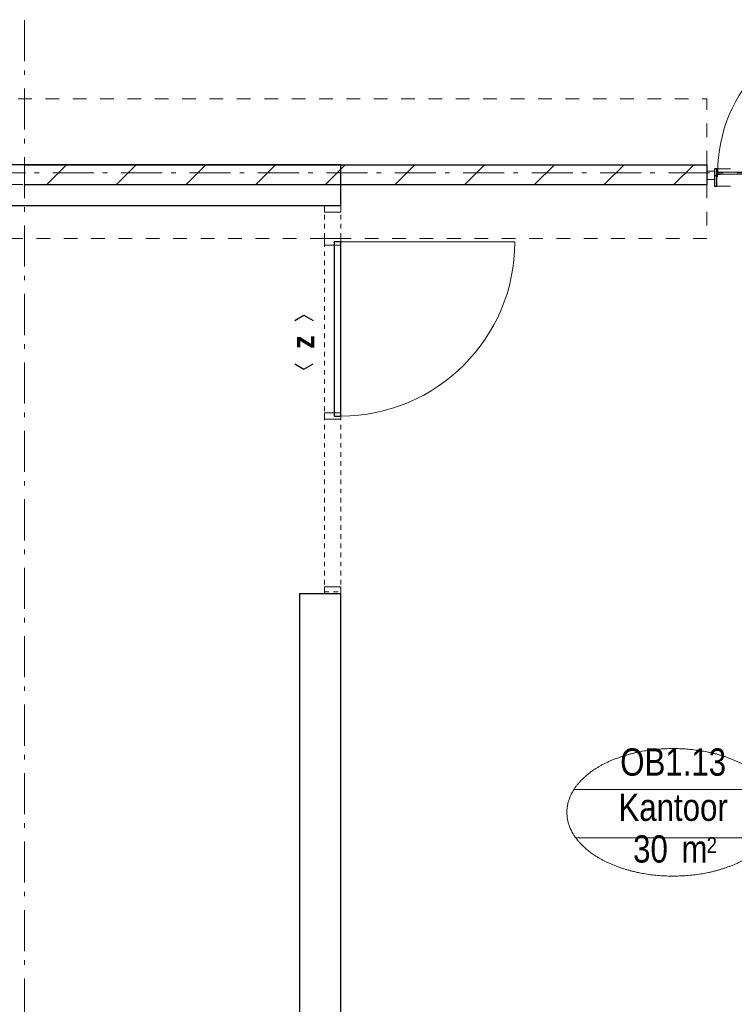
# Model space of a CAD drawing. Header units: millimetres. Extents: x 274611 to 749520, y 175257 to 298905.
# Tile 90 of 251: x 571696 to 576048, y 186191 to 192185. Entities that reach past the tile are written whole.
import ezdxf
from ezdxf.enums import TextEntityAlignment as Align

# ---------------------------------------------------------------- set-up
doc = ezdxf.new("R2010")
doc.units = ezdxf.units.MM
doc.header["$LTSCALE"] = 400
doc.header["$PDMODE"] = 1
doc.header["$PDSIZE"] = 15
for name, pattern in [('STYLE_01', [0.416641, 0.208282, -0.208359]), ('STYLE_06', [1.041641, 0.625, -0.208282, 0.069427, -0.138931]), ('STYLE_21', [0.138889, 0.069444, -0.069444])]:
    doc.linetypes.add(name, pattern=pattern)
for name, color, linetype, lineweight in [('Binnenkozijnen', 140, 'Continuous', 15), ('Interieur-deur', 43, 'Continuous', 9), ('Interieur-systeemwand glas', 140, 'STYLE_21', 15), ('Kozijnmerken', 43, 'Continuous', 9), ('mat-beton (ihwg)', 5, 'Continuous', 25), ('mat-glas-hor', 5, 'Continuous', 15), ('mat-kalkzandsteen', 5, 'Continuous', 25), ('mat-naaldhout', 140, 'Continuous', 15), ('mat-staal', 5, 'Continuous', 25), ('None', 7, 'Continuous', 9), ('Ruimtenummers', 5, 'Continuous', 25)]:
    doc.layers.add(name, color=color, linetype=linetype, lineweight=lineweight)
doc.styles.add('Arial Narrow', font='ARIALN.TTF', dxfattribs={"height": 222.25})
doc.styles.add('Arial Narrow (bold)', font='ARIALNB.TTF', dxfattribs={"height": 172.861111})

# ---------------------------------------------------------------- blocks, each defined once
blk = doc.blocks.new('*X170')
at = {"layer": 'None', "lineweight": 25}
blk.add_line((967, -22.9), (967.7, -22.2), dxfattribs=at)
blk = doc.blocks.new('*X171')
at = {"layer": 'None', "lineweight": 25}
blk.add_line((967.5, -22.4), (969.6, -20.4), dxfattribs=at)
blk = doc.blocks.new('*U172')
at = {"layer": 'None', "color": 8, "lineweight": 5}
for radius in [8, 6]:
    blk.add_circle((962, 19.5), radius, dxfattribs=at)
blk = doc.blocks.new('*U173')
at = {"layer": 'None', "color": 8, "lineweight": 5}
for points in [[(957.2, 19.5), (957.2, -5.5), (920, -5.5), (920, -2.5), (954.2, -2.5), (954.2, 19.5)], [(967, 19.5), (970, 19.5), (970, -5.5), (967, -5.5)]]:
    blk.add_lwpolyline(points, close=True, dxfattribs=at)
at = {"layer": 'None', "color": 7}
blk.add_blockref('*U172', (0, 0), dxfattribs=at)
blk = doc.blocks.new('binnenzeskantschroef voor glaslat')
at = {"layer": 'None', "color": 43, "linetype": 'STYLE_21', "lineweight": 9}
for p, q in [((-1.25, 2.5), (-3.75, 0)), ((1.25, 2.5), (3.75, 0))]:
    blk.add_line(p, q, dxfattribs=at)
at = {"layer": 'None', "color": 43, "linetype": 'Continuous', "lineweight": 9}
blk.add_line((-3.75, 0), (3.75, 0), dxfattribs=at)
at = {"layer": 'None', "color": 43, "linetype": 'STYLE_21', "lineweight": 9}
blk.add_lwpolyline([(-1.25, 12.5), (-1.25, 2.5), (1.25, 2.5), (1.25, 12.5)], close=True, dxfattribs=at)
blk = doc.blocks.new('OB - deur as 2 _ A _ F (2D)')
at = {"layer": 'mat-glas-hor', "color": 140, "lineweight": 15}
blk.add_lwpolyline([(65.4, -5.5), (965, -5.5), (965, -17.5), (65.4, -17.5)], close=True, dxfattribs=at)
at = {"layer": 'mat-kalkzandsteen', "color": 43, "lineweight": 9}
for p, q in [((63, -29.1), (63, -32.5)), ((76.5, -20.5), (69.3, -20.5)), ((953.5, -20.5), (960.7, -20.5)), ((967, -29.1), (967, -32.5))]:
    blk.add_line(p, q, dxfattribs=at)
at = {"layer": 'mat-kalkzandsteen', "color": 8, "lineweight": 5}
for p, q in [((985, -10), (1002, -60)), ((985, -60), (995, -10))]:
    blk.add_line(p, q, dxfattribs=at)
for points, knots in [([(999.7, -10), (999.7, -5), (999.7, 0), (992, -2.4), (985, 0), (985, -5), (985, -10), (992.3, -10), (999.7, -10)], [0, 0, 0, 0.201598, 0.201598, 0.502704, 0.502704, 0.704302, 0.704302, 1, 1, 1]), ([(1004.1, -60), (1004.1, -65), (1004.1, -70), (994.2, -67.6), (985, -70), (985, -65), (985, -60), (994.5, -60), (1004.1, -60)], [0, 0, 0, 0.171388, 0.171388, 0.50181, 0.50181, 0.673198, 0.673198, 1, 1, 1])]:
    blk.add_open_spline(points, degree=2, knots=knots, dxfattribs=at)
at = {"layer": 'mat-naaldhout', "lineweight": 15}
blk.add_lwpolyline([(0, 0), (45, 0), (45, -50), (0, -50)], close=True, dxfattribs=at)
at = {"layer": 'mat-staal', "color": 43, "lineweight": 9}
for p, q in [((60, -22.2), (60, -32.5)), ((60, -32.5), (63, -32.5)), ((63, -22.2), (63, -29.5)), ((80, -17.5), (64.7, -17.5)), ((72.5, -20.5), (64.7, -20.5)), ((80, -20.5), (75.5, -20.5)), ((80, -17.5), (80, -20.5)), ((950, -17.5), (950, -20.5)), ((965.3, -17.5), (950, -17.5)), ((954.5, -20.5), (950, -20.5)), ((965.3, -20.5), (957.5, -20.5)), ((967, -29.5), (967, -22.2)), ((970, -32.5), (967, -32.5)), ((970, -32.5), (970, -22.2))]:
    blk.add_line(p, q, dxfattribs=at)
at = {"layer": 'mat-staal', "color": 92, "lineweight": 25}
for points in [[(60, 15), (45, 15), (45, -90), (60, -90)], [(970, 15), (985, 15), (985, -90), (970, -90)]]:
    blk.add_lwpolyline(points, close=True, dxfattribs=at)
at = {"layer": 'mat-staal', "color": 43, "lineweight": 9}
for centre, radius, start, end in [((64.9, -22.4), 4.94, 90, 180), ((64.9, -22.4), 1.94, 90, 180), ((965.1, -22.4), 4.94, 0, 90), ((965.1, -22.4), 1.94, 0, 90)]:
    blk.add_arc(centre, radius, start, end, dxfattribs=at)
at = {"layer": 'None', "color": 43, "lineweight": 9}
blk.add_line((962, 19.5), (962, 894.1), dxfattribs=at)
at = {"layer": 'None', "color": 8, "linetype": 'STYLE_01', "lineweight": 5}
for p, q in [((60, 15), (965, 15)), ((60, -90), (970, -90))]:
    blk.add_line(p, q, dxfattribs=at)
at = {"layer": 'None', "color": 8, "lineweight": 5}
blk.add_lwpolyline([(920, -17.5), (948, -17.5), (948, -22.5), (920, -22.5)], close=True, dxfattribs=at)
at = {"layer": 'None', "color": 43, "lineweight": 9}
blk.add_arc((965, -5.5), 899.6, 90.38757, 180, dxfattribs=at)
at = {"layer": 'mat-staal', "color": 43}
for name in ['*X170', '*X171']:
    blk.add_blockref(name, (0, 0), dxfattribs=at)
at = {"layer": 'None', "color": 7}
blk.add_blockref('*U173', (0, 0), dxfattribs=at)
at = {"layer": 'None', "color": 7, "xscale": -1, "rotation": 90}
blk.add_blockref('binnenzeskantschroef voor glaslat', (63, -27.5), dxfattribs=at)
at = {"layer": 'None', "color": 7, "rotation": 270}
blk.add_blockref('binnenzeskantschroef voor glaslat', (967, -27.5), dxfattribs=at)
blk = doc.blocks.new('Deur systeemwand 1060')
at = {"layer": 'Interieur-deur', "color": 140, "linetype": 'Continuous', "lineweight": 15}
blk.add_line((0, 1160), (0, 100), dxfattribs=at)
at = {"layer": 'Interieur-deur', "color": 92, "linetype": 'Continuous', "lineweight": 25}
blk.add_lwpolyline([(-1060, 100), (0, 100), (0, 60), (-1060, 60)], close=True, dxfattribs=at)
at = {"layer": 'Interieur-deur', "color": 140, "linetype": 'Continuous', "lineweight": 15}
blk.add_arc((0, 100), 1060, 90, 180, dxfattribs=at)
blk = doc.blocks.new('systeemwandstijl 880 hoh')
at = {"layer": 'Interieur-systeemwand glas', "color": 43, "linetype": 'Continuous', "lineweight": 9}
blk.add_lwpolyline([(0, 20), (100, 20), (100, -20), (0, -20)], close=True, dxfattribs=at)
at = {"layer": 'Interieur-systeemwand glas', "color": 43, "linetype": 'Continuous', "lineweight": 15}
blk.add_point((0, 0), dxfattribs=at)
blk = doc.blocks.new('*U605')
at = {"layer": 'Interieur-systeemwand glas', "lineweight": 15}
for p, q in [((54071.1, -27510), (54071.1, -29860)), ((54071.1, -27510), (54171.1, -27510)), ((54171.1, -27510), (54171.1, -29860)), ((54071.1, -29860), (54171.1, -29860))]:
    blk.add_line(p, q, dxfattribs=at)
at = {"layer": 'None', "color": 7, "rotation": 180}
for p in [(54171.1, -27530), (54171.1, -27730)]:
    blk.add_blockref('systeemwandstijl 880 hoh', p, dxfattribs=at)
at = {"layer": 'None', "color": 7, "xscale": -1, "rotation": 270}
blk.add_blockref('Deur systeemwand 1060', (54071.1, -27730), dxfattribs=at)
at = {"layer": 'None', "color": 7, "xscale": -1}
for p in [(54171.1, -28790), (54171.1, -29850)]:
    blk.add_blockref('systeemwandstijl 880 hoh', p, dxfattribs=at)
blk = doc.blocks.new('*U606')
at = {"layer": 'mat-beton (ihwg)', "lineweight": 25}
for p, q in [((53921.1, -29870), (54171.1, -29870)), ((53921.1, -35105), (53921.1, -29870)), ((54171.1, -35105), (54171.1, -29870)), ((53921.1, -35105), (54171.1, -35105))]:
    blk.add_line(p, q, dxfattribs=at)
blk = doc.blocks.new('*X1131')
at = {"layer": 'None', "lineweight": 9}
for p, q in [((52381.6, -27380), (52501.6, -27260)), ((52805.9, -27380), (52925.9, -27260)), ((53230.2, -27380), (53350.2, -27260)), ((53654.4, -27380), (53774.4, -27260)), ((54078.7, -27380), (54198.7, -27260)), ((54503, -27380), (54623, -27260)), ((54927.2, -27380), (55047.2, -27260)), ((55351.5, -27380), (55471.5, -27260)), ((55775.8, -27380), (55895.8, -27260)), ((56200, -27380), (56320, -27260))]:
    blk.add_line(p, q, dxfattribs=at)
blk = doc.blocks.new('Ruimtenummer UV 50')
at = {"layer": 'Ruimtenummers', "color": 8, "lineweight": 5}
for p, q in [((602.2, 156.5), (-602.3, 156.5)), ((594.7, -137.5), (-594.8, -137.5))]:
    blk.add_line(p, q, dxfattribs=at)
blk.add_open_spline([(-323.4, 353.8), (-173.3, 405.8), (173.3, 405.8), (323.4, 353.8), (473.5, 301.8), (560.1, 211.8), (646.8, 121.7), (646.8, 17.7), (646.8, -86.3), (560.1, -176.3), (473.5, -266.4), (323.4, -318.4), (173.3, -370.4), (-173.3, -370.4), (-323.4, -318.4), (-473.5, -266.4), (-560.2, -176.3), (-646.8, -86.3), (-646.8, 17.7), (-646.8, 121.7), (-560.2, 211.8), (-473.5, 301.8), (-323.4, 353.8)], degree=2, knots=[0, 0, 0, 0.09962, 0.19924, 0.19924, 0.283607, 0.283607, 0.349619, 0.349619, 0.415638, 0.415638, 0.5, 0.5, 0.59962, 0.69924, 0.69924, 0.783607, 0.783607, 0.849619, 0.849619, 0.915638, 0.915638, 1, 1, 1], dxfattribs=at)
at = {"layer": 'Ruimtenummers', "attachment_point": 2, "style": 'Arial Narrow'}
for s, insert, char_height in [(' m', (103.6, -122.2), 165.95), (' 2', (220.1, -132.8), 96.8)]:
    blk.add_mtext(s, dxfattribs=dict(at, insert=insert, char_height=char_height))
at = {"layer": 'Ruimtenummers', "style": 'Arial Narrow'}
for tag, p in [('Nummer', (0, 406.9)), ('Naam', (0, 131.7)), ('Oppervlak', (-137.9, -122.2))]:
    blk.add_attdef(tag, text='', height=165.9, dxfattribs=at).set_placement(p, align=Align.TOP_CENTER)
blk = doc.blocks.new('Kozijnmerk 50')
at = {"layer": 'Kozijnmerken', "color": 92, "linetype": 'Continuous', "lineweight": 25}
for points in [[(-132.2, 50.6), (-164.8, -5.8), (-132.2, -62.1)], [(132.2, 50.6), (164.8, -5.8), (132.2, -62.1)]]:
    blk.add_lwpolyline(points, dxfattribs=at)
at = {"layer": 'None', "color": 43, "style": 'Arial Narrow (bold)'}
blk.add_attdef('merk', text='', height=138.3, dxfattribs=at).set_placement((0, 0), align=Align.MIDDLE_CENTER)
blk = doc.blocks.new('*U1327')
at = {"layer": 'mat-beton (ihwg)', "lineweight": 25}
for p, q in [((46796.1, -27510), (46796.1, -27260)), ((54171.1, -27260), (46796.1, -27260)), ((54171.1, -27510), (54171.1, -27260)), ((54171.1, -27510), (46796.1, -27510))]:
    blk.add_line(p, q, dxfattribs=at)

msp = doc.modelspace()

# ---------------------------------------------------------------- linework, layer by layer
at = {"layer": 'Binnenkozijnen', "color": 140, "linetype": 'STYLE_01', "lineweight": 15}
for p, q in [((565686.28099, 191702.18879), (575881.28099, 191702.18879)), ((575881.28099, 191302.18879), (575881.28099, 191702.18879)), ((565686.28099, 191302.18879), (575881.28099, 191302.18879)), ((575881.28099, 191182.18879), (565686.28099, 191182.18879)), ((575881.28099, 191182.18879), (575881.28099, 190852.18879)), ((575881.28099, 190852.18879), (565686.28099, 190852.18879))]:
    msp.add_line(p, q, dxfattribs=at)
at = {"layer": 'mat-kalkzandsteen', "lineweight": 25}
for p, q in [((571726.28099, 191302.18879), (575881.39646, 191302.18879)), ((575881.39646, 191182.18879), (575881.39646, 191302.18879)), ((571726.28099, 191182.18879), (575881.39646, 191182.18879))]:
    msp.add_line(p, q, dxfattribs=at)
at = {"layer": 'None', "color": 43, "linetype": 'STYLE_06', "lineweight": 9}
for p, q in [((571726.28099, 181932.18879), (571726.28099, 214177.82265)), ((581730.22162, 191252.18879), (548010.32099, 191252.18879))]:
    msp.add_line(p, q, dxfattribs=at)

# ---------------------------------------------------------------- block references
at = {"layer": 'Kozijnmerken', "color": 7, "rotation": 90}
msp.add_blockref('Kozijnmerk 50', (573421.40705, 190222.18879), dxfattribs=at).add_auto_attribs({'merk': 'z'})
at = {"layer": 'mat-beton (ihwg)'}
for name in ['*U1327', '*U606']:
    msp.add_blockref(name, (519480.22162, 218562.18879), dxfattribs=at)
at = {"layer": 'mat-kalkzandsteen'}
msp.add_blockref('*X1131', (519480.22162, 218562.18879), dxfattribs=at)
at = {"layer": 'None', "color": 7}
for name, p in [('OB - deur as 2 _ A _ F (2D)', (575881.39646, 191262.18832)), ('*U605', (519480.22162, 218562.18879))]:
    msp.add_blockref(name, p, dxfattribs=at)
at = {"layer": 'Ruimtenummers'}
msp.add_blockref('Ruimtenummer UV 50', (575675.22162, 187342.18879), dxfattribs=at).add_auto_attribs({'Nummer': 'OB1.13', 'Naam': 'Kantoor', 'Oppervlak': '30'})

doc.saveas('drawing.dxf')
